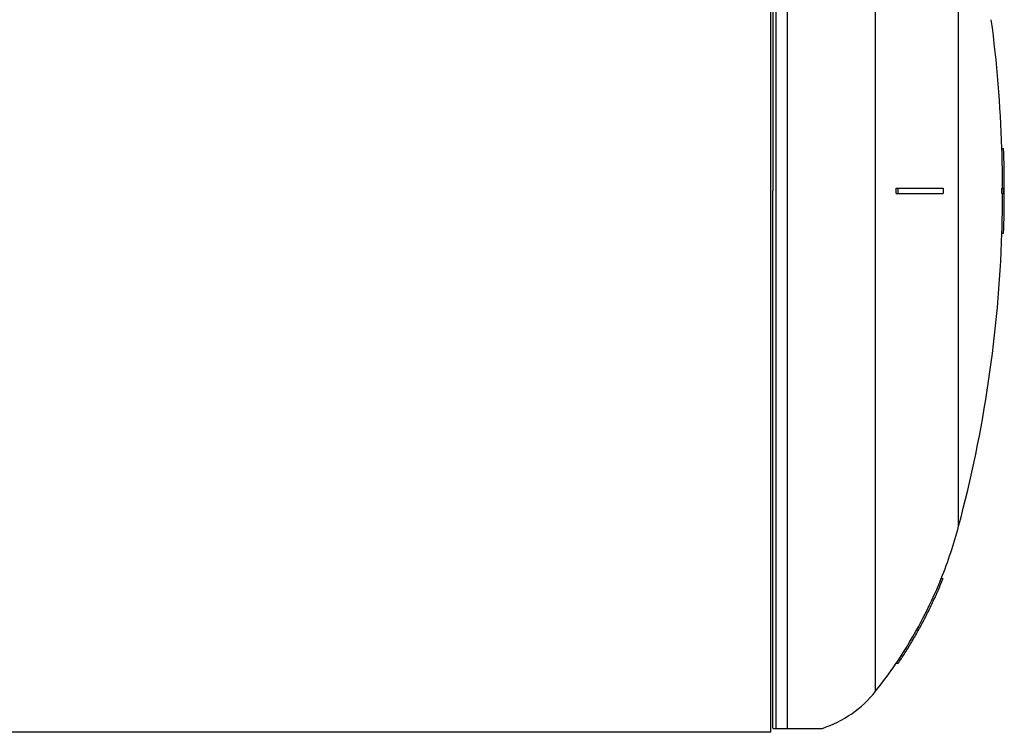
# Model space of a CAD drawing. Header units: millimetres. Extents: x 0 to 297, y 0 to 210.
# Tile 21 of 23: x 173 to 208, y 132 to 157. Entities that reach past the tile are written whole.
import ezdxf

# ---------------------------------------------------------------- set-up
doc = ezdxf.new("R2010")
doc.units = ezdxf.units.MM
doc.header["$LTSCALE"] = 16.335
doc.layers.get('0').update_dxf_attribs({"linetype": 'CONTINUOUS'})
doc.layers.add('AXES_REF', color=7, linetype='CONTINUOUS')
doc.layers.add('SURFACES', color=7, linetype='CONTINUOUS')

msp = doc.modelspace()

# ---------------------------------------------------------------- linework, layer by layer
at = {"color": 9, "linetype": 'Continuous'}
for p, q in [((200.21, 169.905), (200.21, 131.705)), ((200.61, 169.905), (200.61, 131.705))]:
    msp.add_line(p, q, dxfattribs=at)
at = {"color": 7, "linetype": 'Continuous'}
for p, q in [((200.041, 131.565), (200.041, 169.845)), ((200.11, 169.785), (200.11, 150.705)), ((208.205, 152.205), (208.265, 152.205)), ((204.467, 150.805), (206.126, 150.805)), ((208.205, 150.805), (208.29, 150.805)), ((200.11, 131.707), (200.11, 150.705)), ((204.467, 150.605), (206.126, 150.605)), ((208.205, 150.605), (208.29, 150.605)), ((208.205, 149.205), (208.265, 149.205)), ((206.062, 137.005), (206.126, 137.005)), ((206.117, 136.982), (206.126, 137.005)), ((206.117, 136.982), (206.126, 137.005)), ((204.489, 134.039), (204.467, 134.005)), ((204.489, 134.038), (204.467, 134.005)), ((204.539, 134.005), (204.555, 134.03)), ((204.539, 134.005), (204.556, 134.029)), ((204.467, 134.005), (204.539, 134.005)), ((200.11, 131.705), (201.859, 131.705))]:
    msp.add_line(p, q, dxfattribs=at)
for centre, radius, start, end in [((162.23, 150.705), 46, 0.1246, 1.8687), ((162.23, 150.705), 46.06, 0.1244, 1.8662), ((179.789, 150.705), 24.678, 359.7678, 0.2322), ((162.23, 150.705), 45.976, 359.8754, 0.1246), ((162.23, 150.705), 46.036, 359.8755, 0.1245), ((162.23, 150.705), 46, 358.1313, 359.8754), ((162.23, 150.705), 46.06, 358.1338, 359.8756), ((191.177, 142.993), 16.044, 326.0726, 338.0853), ((191.216, 142.973), 16.06, 336.4197, 338.0995), ((191.209, 142.976), 16.068, 335.9126, 336.4198), ((191.212, 142.974), 16.064, 334.2322, 335.9126), ((191.218, 142.972), 16.058, 332.3806, 334.0522), ((191.222, 142.97), 16.054, 334.0523, 334.232), ((191.216, 142.972), 16.06, 331.8647, 332.3806), ((191.218, 142.972), 16.058, 330.1949, 331.8647), ((191.213, 142.975), 16.064, 328.3378, 330.0021), ((191.222, 142.97), 16.054, 330.0023, 330.1948), ((191.216, 142.972), 16.06, 326.1611, 327.8197), ((191.21, 142.976), 16.067, 327.8196, 328.3378)]:
    msp.add_arc(centre, radius, start, end, dxfattribs=at)
for points in [[(204.539, 150.605), (204.54, 150.672), (204.54, 150.739), (204.539, 150.805)], [(206.126, 150.805), (206.127, 150.739), (206.127, 150.672), (206.126, 150.605)]]:
    msp.add_open_spline(points, degree=3, dxfattribs=at)
at = {"layer": 'AXES_REF', "color": 9, "linetype": 'Continuous'}
for p, q in [((203.741, 133.016), (203.741, 168.394)), ((206.676, 138.848), (206.676, 162.562))]:
    msp.add_line(p, q, dxfattribs=at)
at = {"layer": 'AXES_REF', "color": 7, "linetype": 'Continuous'}
msp.add_line((200.041, 131.565), (98.401, 131.565), dxfattribs=at)
for centre, radius, start, end in [((162.23, 150.705), 46, 1.8687, 7.5554), ((162.23, 150.705), 46, 345.0626, 358.1313), ((191.216, 142.972), 16, 338.1028, 345.0626), ((191.216, 142.972), 16, 321.5189, 325.9136), ((200.61, 135.505), 4, 288.1949, 321.5189)]:
    msp.add_arc(centre, radius, start, end, dxfattribs=at)
at = {"layer": 'SURFACES', "color": 7, "linetype": 'Continuous'}
msp.add_arc((162.23, 150.705), 46.06, 359.8756, 0.1247, dxfattribs=at)

doc.saveas('drawing.dxf')
